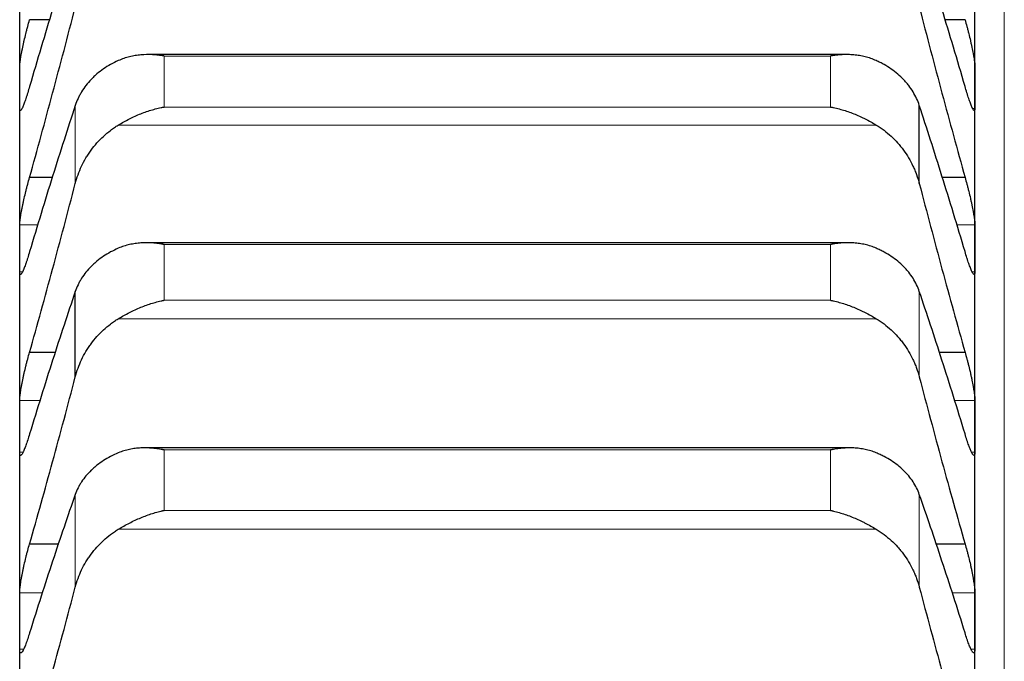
# Model space of a CAD drawing. Header units: inches. Extents: x 0 to 20790, y -12 to 14700.
# Tile 84 of 256: x 7760 to 7814, y 5753 to 5788. Entities that reach past the tile are written whole.
import ezdxf

# ---------------------------------------------------------------- set-up
doc = ezdxf.new("R2010")
doc.units = ezdxf.units.IN
doc.layers.add('1', color=7, linetype='Continuous', true_color=0xffffff)

msp = doc.modelspace()

# ---------------------------------------------------------------- linework, layer by layer
at = {"layer": '1', "color": 110, "linetype": 'Continuous', "lineweight": 13}
for p, q in [((7813.556, 4806.802), (7813.556, 5814.143)), ((7804.1, 5786.266), (7767.812, 5786.266)), ((7767.812, 5783.49), (7767.812, 5786.266)), ((7804.1, 5783.49), (7804.1, 5786.266)), ((7762.982, 5779.327), (7762.982, 5783.578)), ((7804.1, 5783.49), (7767.812, 5783.49)), ((7811.953, 5783.411), (7811.833, 5783.411)), ((7806.587, 5782.509), (7765.324, 5782.509)), ((7760.948, 5777.075), (7759.958, 5777.075)), ((7811.953, 5777.075), (7810.964, 5777.075)), ((7804.1, 5776.014), (7767.812, 5776.014)), ((7767.812, 5772.977), (7767.812, 5776.014)), ((7804.1, 5772.977), (7804.1, 5776.014)), ((7760.1, 5774.524), (7759.958, 5774.524)), ((7811.953, 5774.524), (7811.809, 5774.524)), ((7808.929, 5768.806), (7808.929, 5773.455)), ((7804.1, 5772.977), (7767.812, 5772.977)), ((7806.587, 5771.973), (7765.324, 5771.973)), ((7761.075, 5767.519), (7759.958, 5767.519)), ((7811.953, 5767.519), (7810.836, 5767.519)), ((7760.136, 5764.715), (7759.958, 5764.715)), ((7767.812, 5761.546), (7767.812, 5764.837)), ((7804.1, 5764.837), (7767.812, 5764.837)), ((7804.1, 5761.546), (7804.1, 5764.837)), ((7811.953, 5764.715), (7811.779, 5764.715)), ((7762.982, 5757.372), (7762.982, 5762.413)), ((7808.929, 5757.372), (7808.929, 5762.413)), ((7804.1, 5761.546), (7767.812, 5761.546)), ((7806.587, 5760.519), (7765.324, 5760.519)), ((7761.209, 5757.054), (7759.958, 5757.054)), ((7811.953, 5757.054), (7810.702, 5757.054)), ((7760.17, 5754.001), (7759.958, 5754.001)), ((7811.953, 5754.001), (7811.744, 5754.001))]:
    msp.add_line(p, q, dxfattribs=at)
at = {"layer": '1', "color": 2, "linetype": 'Continuous', "lineweight": 25}
for p, q in [((7759.956, 5784.558), (7759.956, 5792.379)), ((7811.956, 5784.558), (7811.956, 5792.379)), ((7761.601, 5788.241), (7760.493, 5788.241)), ((7811.418, 5788.241), (7810.311, 5788.241)), ((7804.965, 5786.343), (7766.972, 5786.343)), ((7759.956, 5775.799), (7759.956, 5784.558)), ((7811.956, 5775.799), (7811.956, 5784.558)), ((7808.929, 5779.327), (7808.929, 5783.578)), ((7761.756, 5779.658), (7760.493, 5779.658)), ((7811.418, 5779.658), (7810.155, 5779.658)), ((7805.053, 5776.107), (7766.884, 5776.107)), ((7759.956, 5766.117), (7759.956, 5775.799)), ((7811.956, 5766.117), (7811.956, 5775.799)), ((7762.982, 5768.806), (7762.982, 5773.455)), ((7761.919, 5770.145), (7760.493, 5770.145)), ((7811.418, 5770.145), (7809.992, 5770.145)), ((7759.956, 5755.527), (7759.956, 5766.117)), ((7811.956, 5755.527), (7811.956, 5766.117)), ((7805.14, 5764.948), (7766.797, 5764.948)), ((7762.091, 5759.718), (7760.493, 5759.718)), ((7811.418, 5759.718), (7809.82, 5759.718)), ((7759.956, 5744.046), (7759.956, 5755.527)), ((7811.956, 5744.046), (7811.956, 5755.527))]:
    msp.add_line(p, q, dxfattribs=at)
for points in [[(7762.982, 5792.765), (7762.778, 5792.125), (7762.369, 5790.826), (7761.749, 5788.817), (7761.124, 5786.749), (7760.704, 5785.332), (7760.493, 5784.613)], [(7811.418, 5784.613), (7811.207, 5785.332), (7810.787, 5786.749), (7810.162, 5788.817), (7809.543, 5790.826), (7809.133, 5792.125), (7808.929, 5792.765)], [(7760.493, 5779.658), (7760.704, 5780.413), (7761.124, 5781.933), (7761.749, 5784.236), (7762.369, 5786.564), (7762.778, 5788.131), (7762.982, 5788.919)], [(7808.929, 5788.919), (7809.133, 5788.131), (7809.543, 5786.564), (7810.162, 5784.236), (7810.787, 5781.933), (7811.207, 5780.413), (7811.418, 5779.658)], [(7759.956, 5784.558), (7759.956, 5784.94), (7759.957, 5785.322), (7759.958, 5785.705)], [(7811.953, 5785.705), (7811.955, 5785.322), (7811.956, 5784.94), (7811.956, 5784.558)], [(7759.958, 5783.411), (7759.957, 5783.793), (7759.956, 5784.176), (7759.956, 5784.558)], [(7811.956, 5784.558), (7811.956, 5784.176), (7811.955, 5783.793), (7811.953, 5783.411)], [(7762.982, 5783.578), (7762.778, 5782.958), (7762.369, 5781.695), (7761.749, 5779.738), (7761.124, 5777.717), (7760.704, 5776.328), (7760.493, 5775.623)], [(7811.418, 5775.623), (7811.207, 5776.328), (7810.787, 5777.717), (7810.162, 5779.738), (7809.543, 5781.695), (7809.133, 5782.958), (7808.929, 5783.578)], [(7760.493, 5770.145), (7760.704, 5770.891), (7761.124, 5772.392), (7761.749, 5774.673), (7762.369, 5776.983), (7762.778, 5778.543), (7762.982, 5779.327)], [(7808.929, 5779.327), (7809.133, 5778.543), (7809.543, 5776.983), (7810.162, 5774.673), (7810.787, 5772.392), (7811.207, 5770.891), (7811.418, 5770.145)], [(7759.956, 5775.799), (7759.956, 5776.224), (7759.957, 5776.649), (7759.958, 5777.075)], [(7811.953, 5777.075), (7811.955, 5776.649), (7811.956, 5776.224), (7811.956, 5775.799)], [(7759.958, 5774.524), (7759.957, 5774.949), (7759.956, 5775.374), (7759.956, 5775.799)], [(7811.956, 5775.799), (7811.956, 5775.374), (7811.955, 5774.949), (7811.953, 5774.524)], [(7762.982, 5773.455), (7762.778, 5772.855), (7762.369, 5771.631), (7761.749, 5769.728), (7761.124, 5767.758), (7760.704, 5766.4), (7760.493, 5765.709)], [(7811.418, 5765.709), (7811.207, 5766.4), (7810.787, 5767.758), (7810.162, 5769.728), (7809.543, 5771.631), (7809.133, 5772.855), (7808.929, 5773.455)], [(7760.493, 5759.718), (7760.704, 5760.453), (7761.124, 5761.934), (7761.749, 5764.189), (7762.369, 5766.478), (7762.778, 5768.026), (7762.982, 5768.806)], [(7808.929, 5768.806), (7809.133, 5768.026), (7809.543, 5766.478), (7810.162, 5764.189), (7810.787, 5761.934), (7811.207, 5760.453), (7811.418, 5759.718)], [(7759.956, 5766.117), (7759.956, 5766.585), (7759.957, 5767.052), (7759.958, 5767.519)], [(7811.953, 5767.519), (7811.955, 5767.052), (7811.956, 5766.585), (7811.956, 5766.117)], [(7759.958, 5764.715), (7759.957, 5765.182), (7759.956, 5765.65), (7759.956, 5766.117)], [(7811.956, 5766.117), (7811.956, 5765.65), (7811.955, 5765.182), (7811.953, 5764.715)], [(7762.982, 5762.413), (7762.778, 5761.834), (7762.369, 5760.651), (7761.749, 5758.805), (7761.124, 5756.888), (7760.704, 5755.563), (7760.493, 5754.889)], [(7811.418, 5754.889), (7811.207, 5755.563), (7810.787, 5756.888), (7810.162, 5758.805), (7809.543, 5760.651), (7809.133, 5761.834), (7808.929, 5762.413)], [(7760.493, 5748.393), (7760.704, 5749.116), (7761.124, 5750.575), (7761.749, 5752.8), (7762.369, 5755.064), (7762.778, 5756.598), (7762.982, 5757.372)], [(7808.929, 5757.372), (7809.133, 5756.598), (7809.543, 5755.064), (7810.162, 5752.8), (7810.787, 5750.575), (7811.207, 5749.116), (7811.418, 5748.393)], [(7759.956, 5755.527), (7759.956, 5756.036), (7759.957, 5756.545), (7759.958, 5757.054)], [(7811.953, 5757.054), (7811.955, 5756.545), (7811.956, 5756.036), (7811.956, 5755.527)], [(7759.958, 5754.001), (7759.957, 5754.51), (7759.956, 5755.018), (7759.956, 5755.527)], [(7811.956, 5755.527), (7811.956, 5755.018), (7811.955, 5754.51), (7811.953, 5754.001)]]:
    msp.add_open_spline(points, degree=3, dxfattribs=at)
for points, knots in [([(7759.958, 5785.705), (7759.958, 5785.727), (7759.96, 5785.777), (7759.969, 5785.87), (7759.977, 5785.943), (7759.985, 5786.002), (7759.988, 5786.023), (7759.994, 5786.065), (7759.998, 5786.087), (7760.015, 5786.197), (7760.032, 5786.294), (7760.057, 5786.426), (7760.062, 5786.453), (7760.07, 5786.494), (7760.073, 5786.508), (7760.078, 5786.535), (7760.092, 5786.605), (7760.119, 5786.734), (7760.145, 5786.854), (7760.172, 5786.976), (7760.186, 5787.038), (7760.23, 5787.227), (7760.26, 5787.354), (7760.308, 5787.546), (7760.324, 5787.61), (7760.349, 5787.706), (7760.357, 5787.739), (7760.374, 5787.803), (7760.382, 5787.835), (7760.425, 5787.994), (7760.459, 5788.119), (7760.493, 5788.241)], [0, 0, 0, 0, 0.0625, 0.125, 0.1875, 0.1875, 0.21875, 0.21875, 0.25, 0.25, 0.375, 0.375, 0.40625, 0.40625, 0.421875, 0.421875, 0.4375, 0.5, 0.5625, 0.5625, 0.625, 0.625, 0.75, 0.75, 0.8125, 0.8125, 0.84375, 0.84375, 0.875, 0.875, 1, 1, 1, 1]), ([(7811.418, 5788.241), (7811.453, 5788.119), (7811.487, 5787.994), (7811.537, 5787.805), (7811.554, 5787.742), (7811.578, 5787.645), (7811.587, 5787.613), (7811.603, 5787.548), (7811.611, 5787.516), (7811.651, 5787.355), (7811.682, 5787.228), (7811.725, 5787.041), (7811.739, 5786.979), (7811.759, 5786.887), (7811.766, 5786.856), (7811.779, 5786.796), (7811.786, 5786.766), (7811.817, 5786.619), (7811.839, 5786.508), (7811.864, 5786.376), (7811.869, 5786.35), (7811.878, 5786.299), (7811.883, 5786.274), (7811.895, 5786.201), (7811.903, 5786.154), (7811.924, 5786.022), (7811.935, 5785.943), (7811.944, 5785.858), (7811.945, 5785.841), (7811.948, 5785.81), (7811.949, 5785.795), (7811.952, 5785.752), (7811.953, 5785.727), (7811.953, 5785.705)], [0, 0, 0, 0, 0.125, 0.125, 0.1875, 0.1875, 0.21875, 0.21875, 0.25, 0.25, 0.375, 0.375, 0.4375, 0.4375, 0.46875, 0.46875, 0.5, 0.5, 0.625, 0.625, 0.65625, 0.65625, 0.6875, 0.6875, 0.75, 0.75, 0.875, 0.875, 0.90625, 0.90625, 0.9375, 0.9375, 1, 1, 1, 1]), ([(7767.812, 5786.266), (7767.808, 5786.267), (7767.805, 5786.267), (7767.799, 5786.268), (7767.795, 5786.269), (7767.785, 5786.271), (7767.765, 5786.274), (7767.719, 5786.281), (7767.626, 5786.295), (7767.547, 5786.305), (7767.389, 5786.323), (7767.284, 5786.332), (7766.97, 5786.347), (7766.762, 5786.345), (7766.451, 5786.318), (7766.348, 5786.305), (7766.192, 5786.28), (7766.14, 5786.271), (7766.037, 5786.25), (7765.985, 5786.238), (7765.83, 5786.2), (7765.728, 5786.17), (7765.525, 5786.1), (7765.424, 5786.061), (7765.324, 5786.016)], [0, 0, 0, 0, 0.003906, 0.003906, 0.007813, 0.007813, 0.015625, 0.03125, 0.0625, 0.125, 0.125, 0.25, 0.25, 0.5, 0.5, 0.625, 0.625, 0.6875, 0.6875, 0.75, 0.75, 0.875, 0.875, 1, 1, 1, 1]), ([(7806.587, 5786.016), (7806.488, 5786.061), (7806.387, 5786.1), (7806.186, 5786.169), (7806.085, 5786.199), (7805.881, 5786.249), (7805.778, 5786.27), (7805.572, 5786.304), (7805.468, 5786.317), (7805.258, 5786.335), (7805.153, 5786.341), (7804.943, 5786.344), (7804.838, 5786.342), (7804.628, 5786.332), (7804.523, 5786.323), (7804.364, 5786.305), (7804.285, 5786.295), (7804.193, 5786.281), (7804.146, 5786.274), (7804.126, 5786.271), (7804.113, 5786.268), (7804.106, 5786.267), (7804.1, 5786.266)], [0, 0, 0, 0, 0.125, 0.125, 0.25, 0.25, 0.375, 0.375, 0.5, 0.5, 0.625, 0.625, 0.75, 0.75, 0.875, 0.875, 0.9375, 0.96875, 0.984375, 0.992188, 0.992188, 1, 1, 1, 1]), ([(7765.324, 5786.016), (7765.178, 5785.95), (7765.038, 5785.879), (7764.77, 5785.728), (7764.512, 5785.566), (7764.276, 5785.385), (7764.135, 5785.266), (7764.107, 5785.241), (7764.052, 5785.192), (7764.025, 5785.168), (7763.945, 5785.092), (7763.893, 5785.041), (7763.744, 5784.885), (7763.651, 5784.778), (7763.479, 5784.556), (7763.4, 5784.442), (7763.292, 5784.265), (7763.258, 5784.205), (7763.209, 5784.114), (7763.193, 5784.084), (7763.162, 5784.022), (7763.147, 5783.991), (7763.075, 5783.835), (7763.025, 5783.708), (7762.982, 5783.578)], [0, 0, 0, 0, 0.125, 0.125, 0.25, 0.375, 0.375, 0.40625, 0.40625, 0.4375, 0.4375, 0.5, 0.5, 0.625, 0.625, 0.75, 0.75, 0.8125, 0.8125, 0.84375, 0.84375, 0.875, 0.875, 1, 1, 1, 1]), ([(7808.929, 5783.578), (7808.887, 5783.708), (7808.837, 5783.834), (7808.722, 5784.081), (7808.593, 5784.322), (7808.436, 5784.551), (7808.306, 5784.719), (7808.261, 5784.774), (7808.191, 5784.856), (7808.167, 5784.882), (7808.119, 5784.936), (7808.094, 5784.962), (7807.969, 5785.092), (7807.758, 5785.291), (7807.523, 5785.472), (7807.276, 5785.644), (7807.146, 5785.725), (7806.976, 5785.821), (7806.942, 5785.84), (7806.873, 5785.877), (7806.768, 5785.932), (7806.66, 5785.983), (7806.587, 5786.016)], [0, 0, 0, 0, 0.125, 0.125, 0.25, 0.375, 0.375, 0.4375, 0.4375, 0.46875, 0.46875, 0.5, 0.5, 0.625, 0.75, 0.75, 0.875, 0.875, 0.90625, 0.90625, 0.9375, 1, 1, 1, 1]), ([(7760.493, 5784.613), (7760.459, 5784.492), (7760.425, 5784.376), (7760.374, 5784.212), (7760.358, 5784.159), (7760.333, 5784.082), (7760.325, 5784.056), (7760.308, 5784.006), (7760.3, 5783.982), (7760.26, 5783.862), (7760.23, 5783.775), (7760.186, 5783.659), (7760.172, 5783.623), (7760.152, 5783.572), (7760.145, 5783.556), (7760.132, 5783.524), (7760.126, 5783.51), (7760.095, 5783.439), (7760.072, 5783.394), (7760.047, 5783.353), (7760.043, 5783.345), (7760.033, 5783.332), (7760.029, 5783.326), (7760.016, 5783.311), (7760.008, 5783.304), (7759.988, 5783.292), (7759.977, 5783.298), (7759.968, 5783.321), (7759.966, 5783.326), (7759.963, 5783.339), (7759.962, 5783.346), (7759.959, 5783.37), (7759.958, 5783.389), (7759.958, 5783.411)], [0, 0, 0, 0, 0.125, 0.125, 0.1875, 0.1875, 0.21875, 0.21875, 0.25, 0.25, 0.375, 0.375, 0.4375, 0.4375, 0.46875, 0.46875, 0.5, 0.5, 0.625, 0.625, 0.65625, 0.65625, 0.6875, 0.6875, 0.75, 0.75, 0.875, 0.875, 0.90625, 0.90625, 0.9375, 0.9375, 1, 1, 1, 1]), ([(7811.953, 5783.411), (7811.953, 5783.389), (7811.951, 5783.351), (7811.943, 5783.313), (7811.934, 5783.301), (7811.926, 5783.297), (7811.923, 5783.296), (7811.917, 5783.297), (7811.914, 5783.298), (7811.896, 5783.307), (7811.88, 5783.327), (7811.855, 5783.368), (7811.85, 5783.377), (7811.842, 5783.392), (7811.839, 5783.397), (7811.833, 5783.408), (7811.819, 5783.435), (7811.793, 5783.492), (7811.767, 5783.554), (7811.74, 5783.621), (7811.726, 5783.657), (7811.682, 5783.775), (7811.651, 5783.861), (7811.604, 5784.004), (7811.588, 5784.054), (7811.563, 5784.131), (7811.554, 5784.157), (7811.538, 5784.211), (7811.529, 5784.238), (7811.487, 5784.376), (7811.453, 5784.492), (7811.418, 5784.613)], [0, 0, 0, 0, 0.0625, 0.125, 0.1875, 0.1875, 0.21875, 0.21875, 0.25, 0.25, 0.375, 0.375, 0.40625, 0.40625, 0.421875, 0.421875, 0.4375, 0.5, 0.5625, 0.5625, 0.625, 0.625, 0.75, 0.75, 0.8125, 0.8125, 0.84375, 0.84375, 0.875, 0.875, 1, 1, 1, 1]), ([(7765.324, 5782.509), (7765.424, 5782.57), (7765.524, 5782.628), (7765.725, 5782.74), (7765.827, 5782.794), (7766.03, 5782.897), (7766.133, 5782.946), (7766.34, 5783.039), (7766.444, 5783.084), (7766.654, 5783.167), (7766.759, 5783.206), (7766.968, 5783.279), (7767.073, 5783.312), (7767.283, 5783.373), (7767.389, 5783.4), (7767.547, 5783.437), (7767.626, 5783.455), (7767.719, 5783.473), (7767.765, 5783.482), (7767.785, 5783.486), (7767.798, 5783.488), (7767.805, 5783.489), (7767.812, 5783.49)], [0, 0, 0, 0, 0.125, 0.125, 0.25, 0.25, 0.375, 0.375, 0.5, 0.5, 0.625, 0.625, 0.75, 0.75, 0.875, 0.875, 0.9375, 0.96875, 0.984375, 0.992187, 0.992187, 1, 1, 1, 1]), ([(7804.1, 5783.49), (7804.103, 5783.49), (7804.106, 5783.489), (7804.113, 5783.488), (7804.116, 5783.487), (7804.126, 5783.486), (7804.146, 5783.482), (7804.193, 5783.473), (7804.285, 5783.455), (7804.47, 5783.414), (7804.627, 5783.373), (7804.941, 5783.282), (7805.149, 5783.21), (7805.46, 5783.087), (7805.564, 5783.043), (7805.719, 5782.973), (7805.771, 5782.949), (7805.875, 5782.899), (7805.927, 5782.874), (7806.082, 5782.796), (7806.184, 5782.741), (7806.387, 5782.629), (7806.487, 5782.57), (7806.587, 5782.509)], [0, 0, 0, 0, 0.003906, 0.003906, 0.007812, 0.007812, 0.015625, 0.03125, 0.0625, 0.125, 0.25, 0.25, 0.5, 0.5, 0.625, 0.625, 0.6875, 0.6875, 0.75, 0.75, 0.875, 0.875, 1, 1, 1, 1]), ([(7762.982, 5779.327), (7763.025, 5779.491), (7763.075, 5779.652), (7763.189, 5779.967), (7763.318, 5780.276), (7763.476, 5780.573), (7763.605, 5780.791), (7763.65, 5780.862), (7763.721, 5780.969), (7763.744, 5781.004), (7763.793, 5781.074), (7763.817, 5781.108), (7763.942, 5781.279), (7764.154, 5781.541), (7764.389, 5781.781), (7764.636, 5782.01), (7764.765, 5782.119), (7764.935, 5782.247), (7764.97, 5782.272), (7765.039, 5782.322), (7765.144, 5782.396), (7765.251, 5782.465), (7765.324, 5782.509)], [0, 0, 0, 0, 0.125, 0.125, 0.25, 0.375, 0.375, 0.4375, 0.4375, 0.46875, 0.46875, 0.5, 0.5, 0.625, 0.75, 0.75, 0.875, 0.875, 0.90625, 0.90625, 0.9375, 1, 1, 1, 1]), ([(7806.587, 5782.509), (7806.733, 5782.42), (7806.873, 5782.325), (7807.142, 5782.122), (7807.4, 5781.906), (7807.636, 5781.666), (7807.777, 5781.508), (7807.804, 5781.476), (7807.859, 5781.411), (7807.886, 5781.378), (7807.967, 5781.279), (7808.018, 5781.212), (7808.168, 5781.007), (7808.261, 5780.867), (7808.432, 5780.579), (7808.511, 5780.431), (7808.619, 5780.203), (7808.654, 5780.126), (7808.703, 5780.009), (7808.718, 5779.97), (7808.749, 5779.891), (7808.764, 5779.852), (7808.837, 5779.653), (7808.887, 5779.491), (7808.929, 5779.327)], [0, 0, 0, 0, 0.125, 0.125, 0.25, 0.375, 0.375, 0.40625, 0.40625, 0.4375, 0.4375, 0.5, 0.5, 0.625, 0.625, 0.75, 0.75, 0.8125, 0.8125, 0.84375, 0.84375, 0.875, 0.875, 1, 1, 1, 1]), ([(7759.958, 5777.075), (7759.958, 5777.099), (7759.96, 5777.155), (7759.969, 5777.255), (7759.977, 5777.332), (7759.985, 5777.394), (7759.988, 5777.416), (7759.994, 5777.46), (7759.998, 5777.483), (7760.015, 5777.598), (7760.032, 5777.698), (7760.057, 5777.834), (7760.062, 5777.861), (7760.07, 5777.904), (7760.073, 5777.918), (7760.078, 5777.946), (7760.092, 5778.018), (7760.119, 5778.15), (7760.145, 5778.271), (7760.172, 5778.394), (7760.186, 5778.457), (7760.23, 5778.648), (7760.26, 5778.776), (7760.308, 5778.968), (7760.324, 5779.032), (7760.349, 5779.128), (7760.357, 5779.16), (7760.374, 5779.224), (7760.382, 5779.256), (7760.425, 5779.414), (7760.459, 5779.538), (7760.493, 5779.658)], [0, 0, 0, 0, 0.0625, 0.125, 0.1875, 0.1875, 0.21875, 0.21875, 0.25, 0.25, 0.375, 0.375, 0.40625, 0.40625, 0.421875, 0.421875, 0.4375, 0.5, 0.5625, 0.5625, 0.625, 0.625, 0.75, 0.75, 0.8125, 0.8125, 0.84375, 0.84375, 0.875, 0.875, 1, 1, 1, 1]), ([(7811.418, 5779.658), (7811.453, 5779.537), (7811.487, 5779.415), (7811.537, 5779.227), (7811.554, 5779.163), (7811.578, 5779.067), (7811.587, 5779.035), (7811.603, 5778.97), (7811.611, 5778.938), (7811.651, 5778.777), (7811.682, 5778.649), (7811.725, 5778.46), (7811.739, 5778.398), (7811.759, 5778.304), (7811.766, 5778.273), (7811.779, 5778.212), (7811.786, 5778.182), (7811.817, 5778.032), (7811.839, 5777.918), (7811.864, 5777.783), (7811.869, 5777.756), (7811.878, 5777.703), (7811.883, 5777.677), (7811.895, 5777.601), (7811.903, 5777.553), (7811.924, 5777.415), (7811.935, 5777.332), (7811.944, 5777.241), (7811.945, 5777.223), (7811.948, 5777.19), (7811.949, 5777.173), (7811.952, 5777.127), (7811.953, 5777.099), (7811.953, 5777.075)], [0, 0, 0, 0, 0.125, 0.125, 0.1875, 0.1875, 0.21875, 0.21875, 0.25, 0.25, 0.375, 0.375, 0.4375, 0.4375, 0.46875, 0.46875, 0.5, 0.5, 0.625, 0.625, 0.65625, 0.65625, 0.6875, 0.6875, 0.75, 0.75, 0.875, 0.875, 0.90625, 0.90625, 0.9375, 0.9375, 1, 1, 1, 1]), ([(7767.812, 5776.014), (7767.808, 5776.014), (7767.805, 5776.015), (7767.799, 5776.016), (7767.795, 5776.017), (7767.785, 5776.018), (7767.765, 5776.022), (7767.719, 5776.03), (7767.626, 5776.046), (7767.547, 5776.057), (7767.389, 5776.078), (7767.284, 5776.088), (7766.97, 5776.109), (7766.762, 5776.111), (7766.451, 5776.09), (7766.348, 5776.079), (7766.192, 5776.057), (7766.14, 5776.048), (7766.037, 5776.029), (7765.985, 5776.019), (7765.83, 5775.983), (7765.728, 5775.955), (7765.525, 5775.889), (7765.424, 5775.852), (7765.324, 5775.808)], [0, 0, 0, 0, 0.003906, 0.003906, 0.007813, 0.007813, 0.015625, 0.03125, 0.0625, 0.125, 0.125, 0.25, 0.25, 0.5, 0.5, 0.625, 0.625, 0.6875, 0.6875, 0.75, 0.75, 0.875, 0.875, 1, 1, 1, 1]), ([(7806.587, 5775.808), (7806.488, 5775.852), (7806.387, 5775.889), (7806.186, 5775.955), (7806.085, 5775.982), (7805.881, 5776.029), (7805.778, 5776.048), (7805.572, 5776.078), (7805.468, 5776.089), (7805.258, 5776.103), (7805.153, 5776.107), (7804.943, 5776.106), (7804.838, 5776.102), (7804.628, 5776.088), (7804.523, 5776.078), (7804.364, 5776.057), (7804.285, 5776.046), (7804.193, 5776.03), (7804.146, 5776.022), (7804.126, 5776.018), (7804.113, 5776.016), (7804.106, 5776.015), (7804.1, 5776.014)], [0, 0, 0, 0, 0.125, 0.125, 0.25, 0.25, 0.375, 0.375, 0.5, 0.5, 0.625, 0.625, 0.75, 0.75, 0.875, 0.875, 0.9375, 0.96875, 0.984375, 0.992188, 0.992188, 1, 1, 1, 1]), ([(7760.493, 5775.623), (7760.459, 5775.503), (7760.425, 5775.39), (7760.374, 5775.231), (7760.358, 5775.179), (7760.333, 5775.104), (7760.325, 5775.079), (7760.308, 5775.031), (7760.3, 5775.007), (7760.26, 5774.892), (7760.23, 5774.809), (7760.186, 5774.699), (7760.172, 5774.665), (7760.152, 5774.617), (7760.145, 5774.602), (7760.132, 5774.573), (7760.126, 5774.56), (7760.095, 5774.495), (7760.072, 5774.455), (7760.047, 5774.42), (7760.043, 5774.414), (7760.033, 5774.403), (7760.029, 5774.398), (7760.016, 5774.387), (7760.008, 5774.382), (7759.988, 5774.379), (7759.977, 5774.39), (7759.968, 5774.419), (7759.966, 5774.426), (7759.963, 5774.441), (7759.962, 5774.45), (7759.959, 5774.477), (7759.958, 5774.499), (7759.958, 5774.524)], [0, 0, 0, 0, 0.125, 0.125, 0.1875, 0.1875, 0.21875, 0.21875, 0.25, 0.25, 0.375, 0.375, 0.4375, 0.4375, 0.46875, 0.46875, 0.5, 0.5, 0.625, 0.625, 0.65625, 0.65625, 0.6875, 0.6875, 0.75, 0.75, 0.875, 0.875, 0.90625, 0.90625, 0.9375, 0.9375, 1, 1, 1, 1]), ([(7765.324, 5775.808), (7765.178, 5775.745), (7765.038, 5775.677), (7764.77, 5775.531), (7764.512, 5775.375), (7764.276, 5775.201), (7764.135, 5775.086), (7764.107, 5775.062), (7764.052, 5775.015), (7764.025, 5774.991), (7763.945, 5774.918), (7763.893, 5774.869), (7763.744, 5774.718), (7763.651, 5774.615), (7763.479, 5774.401), (7763.4, 5774.29), (7763.292, 5774.119), (7763.258, 5774.062), (7763.209, 5773.974), (7763.193, 5773.944), (7763.162, 5773.885), (7763.147, 5773.855), (7763.075, 5773.704), (7763.025, 5773.581), (7762.982, 5773.455)], [0, 0, 0, 0, 0.125, 0.125, 0.25, 0.375, 0.375, 0.40625, 0.40625, 0.4375, 0.4375, 0.5, 0.5, 0.625, 0.625, 0.75, 0.75, 0.8125, 0.8125, 0.84375, 0.84375, 0.875, 0.875, 1, 1, 1, 1]), ([(7808.929, 5773.455), (7808.887, 5773.581), (7808.837, 5773.703), (7808.722, 5773.942), (7808.593, 5774.175), (7808.436, 5774.396), (7808.306, 5774.558), (7808.261, 5774.611), (7808.191, 5774.69), (7808.167, 5774.716), (7808.119, 5774.767), (7808.094, 5774.793), (7807.969, 5774.918), (7807.758, 5775.11), (7807.523, 5775.284), (7807.276, 5775.45), (7807.146, 5775.528), (7806.976, 5775.621), (7806.942, 5775.639), (7806.873, 5775.675), (7806.768, 5775.727), (7806.66, 5775.777), (7806.587, 5775.808)], [0, 0, 0, 0, 0.125, 0.125, 0.25, 0.375, 0.375, 0.4375, 0.4375, 0.46875, 0.46875, 0.5, 0.5, 0.625, 0.75, 0.75, 0.875, 0.875, 0.90625, 0.90625, 0.9375, 1, 1, 1, 1]), ([(7811.953, 5774.524), (7811.953, 5774.499), (7811.951, 5774.456), (7811.943, 5774.411), (7811.934, 5774.393), (7811.926, 5774.385), (7811.923, 5774.383), (7811.917, 5774.381), (7811.914, 5774.381), (7811.896, 5774.383), (7811.88, 5774.399), (7811.855, 5774.433), (7811.85, 5774.441), (7811.842, 5774.454), (7811.839, 5774.458), (7811.833, 5774.467), (7811.819, 5774.492), (7811.793, 5774.543), (7811.767, 5774.6), (7811.74, 5774.663), (7811.726, 5774.697), (7811.682, 5774.808), (7811.651, 5774.891), (7811.604, 5775.028), (7811.588, 5775.076), (7811.563, 5775.151), (7811.554, 5775.177), (7811.538, 5775.229), (7811.529, 5775.256), (7811.487, 5775.39), (7811.453, 5775.503), (7811.418, 5775.623)], [0, 0, 0, 0, 0.0625, 0.125, 0.1875, 0.1875, 0.21875, 0.21875, 0.25, 0.25, 0.375, 0.375, 0.40625, 0.40625, 0.421875, 0.421875, 0.4375, 0.5, 0.5625, 0.5625, 0.625, 0.625, 0.75, 0.75, 0.8125, 0.8125, 0.84375, 0.84375, 0.875, 0.875, 1, 1, 1, 1]), ([(7765.324, 5771.973), (7765.424, 5772.033), (7765.524, 5772.092), (7765.725, 5772.204), (7765.827, 5772.258), (7766.03, 5772.362), (7766.133, 5772.412), (7766.34, 5772.507), (7766.444, 5772.553), (7766.654, 5772.638), (7766.759, 5772.678), (7766.968, 5772.753), (7767.073, 5772.788), (7767.283, 5772.852), (7767.389, 5772.881), (7767.547, 5772.92), (7767.626, 5772.939), (7767.719, 5772.959), (7767.765, 5772.968), (7767.785, 5772.972), (7767.798, 5772.975), (7767.805, 5772.976), (7767.812, 5772.977)], [0, 0, 0, 0, 0.125, 0.125, 0.25, 0.25, 0.375, 0.375, 0.5, 0.5, 0.625, 0.625, 0.75, 0.75, 0.875, 0.875, 0.9375, 0.96875, 0.984375, 0.992188, 0.992188, 1, 1, 1, 1]), ([(7804.1, 5772.977), (7804.103, 5772.977), (7804.106, 5772.976), (7804.113, 5772.975), (7804.116, 5772.974), (7804.126, 5772.972), (7804.146, 5772.968), (7804.193, 5772.959), (7804.285, 5772.939), (7804.47, 5772.895), (7804.627, 5772.852), (7804.941, 5772.757), (7805.149, 5772.682), (7805.46, 5772.556), (7805.564, 5772.511), (7805.719, 5772.439), (7805.771, 5772.415), (7805.875, 5772.365), (7805.927, 5772.339), (7806.082, 5772.26), (7806.184, 5772.205), (7806.387, 5772.092), (7806.487, 5772.033), (7806.587, 5771.973)], [0, 0, 0, 0, 0.003906, 0.003906, 0.007813, 0.007813, 0.015625, 0.03125, 0.0625, 0.125, 0.25, 0.25, 0.5, 0.5, 0.625, 0.625, 0.6875, 0.6875, 0.75, 0.75, 0.875, 0.875, 1, 1, 1, 1]), ([(7762.982, 5768.806), (7763.025, 5768.969), (7763.075, 5769.129), (7763.189, 5769.442), (7763.318, 5769.749), (7763.476, 5770.045), (7763.605, 5770.261), (7763.65, 5770.333), (7763.721, 5770.439), (7763.744, 5770.474), (7763.793, 5770.543), (7763.817, 5770.577), (7763.942, 5770.747), (7764.154, 5771.008), (7764.389, 5771.247), (7764.636, 5771.475), (7764.765, 5771.584), (7764.935, 5771.712), (7764.97, 5771.737), (7765.039, 5771.787), (7765.144, 5771.86), (7765.251, 5771.929), (7765.324, 5771.973)], [0, 0, 0, 0, 0.125, 0.125, 0.25, 0.375, 0.375, 0.4375, 0.4375, 0.46875, 0.46875, 0.5, 0.5, 0.625, 0.75, 0.75, 0.875, 0.875, 0.90625, 0.90625, 0.9375, 1, 1, 1, 1]), ([(7806.587, 5771.973), (7806.733, 5771.884), (7806.873, 5771.789), (7807.142, 5771.587), (7807.4, 5771.372), (7807.636, 5771.132), (7807.777, 5770.975), (7807.804, 5770.943), (7807.859, 5770.879), (7807.886, 5770.846), (7807.967, 5770.747), (7808.018, 5770.68), (7808.168, 5770.477), (7808.261, 5770.337), (7808.432, 5770.05), (7808.511, 5769.903), (7808.619, 5769.677), (7808.654, 5769.6), (7808.703, 5769.484), (7808.718, 5769.445), (7808.749, 5769.367), (7808.764, 5769.327), (7808.837, 5769.129), (7808.887, 5768.969), (7808.929, 5768.806)], [0, 0, 0, 0, 0.125, 0.125, 0.25, 0.375, 0.375, 0.40625, 0.40625, 0.4375, 0.4375, 0.5, 0.5, 0.625, 0.625, 0.75, 0.75, 0.8125, 0.8125, 0.84375, 0.84375, 0.875, 0.875, 1, 1, 1, 1]), ([(7759.958, 5767.519), (7759.958, 5767.546), (7759.96, 5767.607), (7759.969, 5767.713), (7759.977, 5767.795), (7759.985, 5767.86), (7759.988, 5767.883), (7759.994, 5767.929), (7759.998, 5767.952), (7760.015, 5768.072), (7760.032, 5768.176), (7760.057, 5768.315), (7760.062, 5768.343), (7760.07, 5768.386), (7760.073, 5768.401), (7760.078, 5768.43), (7760.092, 5768.503), (7760.119, 5768.637), (7760.145, 5768.76), (7760.172, 5768.885), (7760.186, 5768.949), (7760.23, 5769.141), (7760.26, 5769.27), (7760.308, 5769.461), (7760.324, 5769.525), (7760.349, 5769.621), (7760.357, 5769.653), (7760.374, 5769.717), (7760.382, 5769.748), (7760.425, 5769.905), (7760.459, 5770.027), (7760.493, 5770.145)], [0, 0, 0, 0, 0.0625, 0.125, 0.1875, 0.1875, 0.21875, 0.21875, 0.25, 0.25, 0.375, 0.375, 0.40625, 0.40625, 0.421875, 0.421875, 0.4375, 0.5, 0.5625, 0.5625, 0.625, 0.625, 0.75, 0.75, 0.8125, 0.8125, 0.84375, 0.84375, 0.875, 0.875, 1, 1, 1, 1]), ([(7811.418, 5770.145), (7811.453, 5770.027), (7811.487, 5769.905), (7811.537, 5769.719), (7811.554, 5769.656), (7811.578, 5769.56), (7811.587, 5769.528), (7811.603, 5769.464), (7811.611, 5769.431), (7811.651, 5769.27), (7811.682, 5769.142), (7811.725, 5768.952), (7811.739, 5768.889), (7811.759, 5768.794), (7811.766, 5768.763), (7811.779, 5768.701), (7811.786, 5768.67), (7811.817, 5768.518), (7811.839, 5768.402), (7811.864, 5768.263), (7811.869, 5768.235), (7811.878, 5768.181), (7811.883, 5768.154), (7811.895, 5768.075), (7811.903, 5768.025), (7811.924, 5767.882), (7811.935, 5767.795), (7811.944, 5767.698), (7811.945, 5767.68), (7811.948, 5767.644), (7811.949, 5767.626), (7811.952, 5767.577), (7811.953, 5767.547), (7811.953, 5767.519)], [0, 0, 0, 0, 0.125, 0.125, 0.1875, 0.1875, 0.21875, 0.21875, 0.25, 0.25, 0.375, 0.375, 0.4375, 0.4375, 0.46875, 0.46875, 0.5, 0.5, 0.625, 0.625, 0.65625, 0.65625, 0.6875, 0.6875, 0.75, 0.75, 0.875, 0.875, 0.90625, 0.90625, 0.9375, 0.9375, 1, 1, 1, 1]), ([(7760.493, 5765.709), (7760.459, 5765.592), (7760.425, 5765.482), (7760.374, 5765.326), (7760.358, 5765.276), (7760.333, 5765.203), (7760.325, 5765.179), (7760.308, 5765.133), (7760.3, 5765.11), (7760.26, 5764.999), (7760.23, 5764.921), (7760.186, 5764.817), (7760.172, 5764.785), (7760.152, 5764.741), (7760.145, 5764.727), (7760.132, 5764.701), (7760.126, 5764.688), (7760.095, 5764.629), (7760.072, 5764.594), (7760.047, 5764.566), (7760.043, 5764.561), (7760.033, 5764.553), (7760.029, 5764.549), (7760.016, 5764.542), (7760.008, 5764.54), (7759.988, 5764.545), (7759.977, 5764.56), (7759.968, 5764.597), (7759.966, 5764.605), (7759.963, 5764.623), (7759.962, 5764.632), (7759.959, 5764.664), (7759.958, 5764.688), (7759.958, 5764.715)], [0, 0, 0, 0, 0.125, 0.125, 0.1875, 0.1875, 0.21875, 0.21875, 0.25, 0.25, 0.375, 0.375, 0.4375, 0.4375, 0.46875, 0.46875, 0.5, 0.5, 0.625, 0.625, 0.65625, 0.65625, 0.6875, 0.6875, 0.75, 0.75, 0.875, 0.875, 0.90625, 0.90625, 0.9375, 0.9375, 1, 1, 1, 1]), ([(7811.953, 5764.715), (7811.953, 5764.688), (7811.951, 5764.64), (7811.943, 5764.587), (7811.934, 5764.564), (7811.926, 5764.552), (7811.923, 5764.549), (7811.917, 5764.544), (7811.914, 5764.542), (7811.896, 5764.539), (7811.88, 5764.548), (7811.855, 5764.577), (7811.85, 5764.583), (7811.842, 5764.594), (7811.839, 5764.598), (7811.833, 5764.606), (7811.819, 5764.627), (7811.793, 5764.673), (7811.767, 5764.725), (7811.74, 5764.784), (7811.726, 5764.815), (7811.682, 5764.92), (7811.651, 5764.999), (7811.604, 5765.131), (7811.588, 5765.177), (7811.563, 5765.249), (7811.554, 5765.274), (7811.538, 5765.325), (7811.529, 5765.35), (7811.487, 5765.481), (7811.453, 5765.592), (7811.418, 5765.709)], [0, 0, 0, 0, 0.0625, 0.125, 0.1875, 0.1875, 0.21875, 0.21875, 0.25, 0.25, 0.375, 0.375, 0.40625, 0.40625, 0.421875, 0.421875, 0.4375, 0.5, 0.5625, 0.5625, 0.625, 0.625, 0.75, 0.75, 0.8125, 0.8125, 0.84375, 0.84375, 0.875, 0.875, 1, 1, 1, 1]), ([(7767.812, 5764.837), (7767.808, 5764.838), (7767.805, 5764.838), (7767.799, 5764.84), (7767.795, 5764.84), (7767.785, 5764.842), (7767.765, 5764.846), (7767.719, 5764.855), (7767.626, 5764.872), (7767.547, 5764.885), (7767.389, 5764.908), (7767.284, 5764.921), (7766.97, 5764.948), (7766.762, 5764.953), (7766.451, 5764.938), (7766.348, 5764.929), (7766.192, 5764.91), (7766.14, 5764.902), (7766.037, 5764.885), (7765.985, 5764.875), (7765.83, 5764.843), (7765.728, 5764.817), (7765.525, 5764.755), (7765.424, 5764.719), (7765.324, 5764.677)], [0, 0, 0, 0, 0.003906, 0.003906, 0.007812, 0.007812, 0.015625, 0.03125, 0.0625, 0.125, 0.125, 0.25, 0.25, 0.5, 0.5, 0.625, 0.625, 0.6875, 0.6875, 0.75, 0.75, 0.875, 0.875, 1, 1, 1, 1]), ([(7806.587, 5764.677), (7806.488, 5764.719), (7806.387, 5764.755), (7806.186, 5764.816), (7806.085, 5764.842), (7805.881, 5764.885), (7805.778, 5764.902), (7805.572, 5764.928), (7805.468, 5764.937), (7805.258, 5764.947), (7805.153, 5764.949), (7804.943, 5764.944), (7804.838, 5764.939), (7804.628, 5764.921), (7804.523, 5764.908), (7804.364, 5764.885), (7804.285, 5764.872), (7804.193, 5764.855), (7804.146, 5764.846), (7804.126, 5764.842), (7804.113, 5764.84), (7804.106, 5764.838), (7804.1, 5764.837)], [0, 0, 0, 0, 0.125, 0.125, 0.25, 0.25, 0.375, 0.375, 0.5, 0.5, 0.625, 0.625, 0.75, 0.75, 0.875, 0.875, 0.9375, 0.96875, 0.984375, 0.992188, 0.992188, 1, 1, 1, 1]), ([(7765.324, 5764.677), (7765.178, 5764.617), (7765.038, 5764.551), (7764.77, 5764.411), (7764.512, 5764.262), (7764.276, 5764.094), (7764.135, 5763.983), (7764.107, 5763.961), (7764.052, 5763.915), (7764.025, 5763.892), (7763.945, 5763.822), (7763.893, 5763.775), (7763.744, 5763.63), (7763.651, 5763.53), (7763.479, 5763.324), (7763.4, 5763.218), (7763.292, 5763.053), (7763.258, 5762.998), (7763.209, 5762.913), (7763.193, 5762.884), (7763.162, 5762.827), (7763.147, 5762.798), (7763.075, 5762.653), (7763.025, 5762.534), (7762.982, 5762.413)], [0, 0, 0, 0, 0.125, 0.125, 0.25, 0.375, 0.375, 0.40625, 0.40625, 0.4375, 0.4375, 0.5, 0.5, 0.625, 0.625, 0.75, 0.75, 0.8125, 0.8125, 0.84375, 0.84375, 0.875, 0.875, 1, 1, 1, 1]), ([(7808.929, 5762.413), (7808.887, 5762.534), (7808.837, 5762.652), (7808.722, 5762.882), (7808.593, 5763.107), (7808.436, 5763.32), (7808.306, 5763.476), (7808.261, 5763.527), (7808.191, 5763.602), (7808.167, 5763.627), (7808.119, 5763.677), (7808.094, 5763.701), (7807.969, 5763.822), (7807.758, 5764.007), (7807.523, 5764.174), (7807.276, 5764.333), (7807.146, 5764.409), (7806.976, 5764.497), (7806.942, 5764.515), (7806.873, 5764.549), (7806.768, 5764.6), (7806.66, 5764.647), (7806.587, 5764.677)], [0, 0, 0, 0, 0.125, 0.125, 0.25, 0.375, 0.375, 0.4375, 0.4375, 0.46875, 0.46875, 0.5, 0.5, 0.625, 0.75, 0.75, 0.875, 0.875, 0.90625, 0.90625, 0.9375, 1, 1, 1, 1]), ([(7765.324, 5760.519), (7765.424, 5760.579), (7765.524, 5760.638), (7765.725, 5760.751), (7765.827, 5760.805), (7766.03, 5760.91), (7766.133, 5760.96), (7766.34, 5761.057), (7766.444, 5761.103), (7766.654, 5761.191), (7766.759, 5761.232), (7766.968, 5761.309), (7767.073, 5761.345), (7767.283, 5761.412), (7767.389, 5761.443), (7767.547, 5761.484), (7767.626, 5761.504), (7767.719, 5761.526), (7767.765, 5761.536), (7767.785, 5761.54), (7767.798, 5761.543), (7767.805, 5761.544), (7767.812, 5761.546)], [0, 0, 0, 0, 0.125, 0.125, 0.25, 0.25, 0.375, 0.375, 0.5, 0.5, 0.625, 0.625, 0.75, 0.75, 0.875, 0.875, 0.9375, 0.96875, 0.984375, 0.992187, 0.992187, 1, 1, 1, 1]), ([(7804.1, 5761.546), (7804.103, 5761.545), (7804.106, 5761.544), (7804.113, 5761.543), (7804.116, 5761.542), (7804.126, 5761.54), (7804.146, 5761.536), (7804.193, 5761.525), (7804.285, 5761.504), (7804.47, 5761.458), (7804.627, 5761.412), (7804.941, 5761.313), (7805.149, 5761.236), (7805.46, 5761.106), (7805.564, 5761.06), (7805.719, 5760.988), (7805.771, 5760.963), (7805.875, 5760.912), (7805.927, 5760.886), (7806.082, 5760.807), (7806.184, 5760.752), (7806.387, 5760.638), (7806.487, 5760.579), (7806.587, 5760.519)], [0, 0, 0, 0, 0.003906, 0.003906, 0.007813, 0.007813, 0.015625, 0.03125, 0.0625, 0.125, 0.25, 0.25, 0.5, 0.5, 0.625, 0.625, 0.6875, 0.6875, 0.75, 0.75, 0.875, 0.875, 1, 1, 1, 1]), ([(7762.982, 5757.372), (7763.025, 5757.534), (7763.075, 5757.692), (7763.189, 5758.004), (7763.318, 5758.309), (7763.476, 5758.602), (7763.605, 5758.817), (7763.65, 5758.888), (7763.721, 5758.994), (7763.744, 5759.028), (7763.793, 5759.097), (7763.817, 5759.131), (7763.942, 5759.3), (7764.154, 5759.56), (7764.389, 5759.797), (7764.636, 5760.024), (7764.765, 5760.132), (7764.935, 5760.259), (7764.97, 5760.285), (7765.039, 5760.334), (7765.144, 5760.407), (7765.251, 5760.475), (7765.324, 5760.519)], [0, 0, 0, 0, 0.125, 0.125, 0.25, 0.375, 0.375, 0.4375, 0.4375, 0.46875, 0.46875, 0.5, 0.5, 0.625, 0.75, 0.75, 0.875, 0.875, 0.90625, 0.90625, 0.9375, 1, 1, 1, 1]), ([(7806.587, 5760.519), (7806.733, 5760.431), (7806.873, 5760.337), (7807.142, 5760.135), (7807.4, 5759.921), (7807.636, 5759.683), (7807.777, 5759.527), (7807.804, 5759.495), (7807.859, 5759.431), (7807.886, 5759.399), (7807.967, 5759.3), (7808.018, 5759.234), (7808.168, 5759.032), (7808.261, 5758.893), (7808.432, 5758.608), (7808.511, 5758.461), (7808.619, 5758.237), (7808.654, 5758.161), (7808.703, 5758.045), (7808.718, 5758.007), (7808.749, 5757.929), (7808.764, 5757.89), (7808.837, 5757.693), (7808.887, 5757.534), (7808.929, 5757.372)], [0, 0, 0, 0, 0.125, 0.125, 0.25, 0.375, 0.375, 0.40625, 0.40625, 0.4375, 0.4375, 0.5, 0.5, 0.625, 0.625, 0.75, 0.75, 0.8125, 0.8125, 0.84375, 0.84375, 0.875, 0.875, 1, 1, 1, 1]), ([(7759.958, 5757.054), (7759.958, 5757.083), (7759.96, 5757.148), (7759.969, 5757.261), (7759.977, 5757.347), (7759.985, 5757.415), (7759.988, 5757.439), (7759.994, 5757.487), (7759.998, 5757.511), (7760.015, 5757.636), (7760.032, 5757.742), (7760.057, 5757.885), (7760.062, 5757.914), (7760.07, 5757.958), (7760.073, 5757.973), (7760.078, 5758.002), (7760.092, 5758.077), (7760.119, 5758.213), (7760.145, 5758.338), (7760.172, 5758.464), (7760.186, 5758.528), (7760.23, 5758.722), (7760.26, 5758.85), (7760.308, 5759.042), (7760.324, 5759.105), (7760.349, 5759.2), (7760.357, 5759.232), (7760.374, 5759.295), (7760.382, 5759.327), (7760.425, 5759.482), (7760.459, 5759.602), (7760.493, 5759.718)], [0, 0, 0, 0, 0.0625, 0.125, 0.1875, 0.1875, 0.21875, 0.21875, 0.25, 0.25, 0.375, 0.375, 0.40625, 0.40625, 0.421875, 0.421875, 0.4375, 0.5, 0.5625, 0.5625, 0.625, 0.625, 0.75, 0.75, 0.8125, 0.8125, 0.84375, 0.84375, 0.875, 0.875, 1, 1, 1, 1]), ([(7811.418, 5759.718), (7811.453, 5759.602), (7811.487, 5759.482), (7811.537, 5759.298), (7811.554, 5759.235), (7811.578, 5759.14), (7811.587, 5759.108), (7811.603, 5759.044), (7811.611, 5759.012), (7811.651, 5758.851), (7811.682, 5758.723), (7811.725, 5758.531), (7811.739, 5758.467), (7811.759, 5758.372), (7811.766, 5758.34), (7811.779, 5758.277), (7811.786, 5758.246), (7811.817, 5758.092), (7811.839, 5757.973), (7811.864, 5757.831), (7811.869, 5757.803), (7811.878, 5757.747), (7811.883, 5757.72), (7811.895, 5757.639), (7811.903, 5757.587), (7811.924, 5757.438), (7811.935, 5757.347), (7811.944, 5757.245), (7811.945, 5757.226), (7811.948, 5757.187), (7811.949, 5757.169), (7811.952, 5757.116), (7811.953, 5757.083), (7811.953, 5757.054)], [0, 0, 0, 0, 0.125, 0.125, 0.1875, 0.1875, 0.21875, 0.21875, 0.25, 0.25, 0.375, 0.375, 0.4375, 0.4375, 0.46875, 0.46875, 0.5, 0.5, 0.625, 0.625, 0.65625, 0.65625, 0.6875, 0.6875, 0.75, 0.75, 0.875, 0.875, 0.90625, 0.90625, 0.9375, 0.9375, 1, 1, 1, 1]), ([(7760.493, 5754.889), (7760.459, 5754.774), (7760.425, 5754.666), (7760.374, 5754.515), (7760.358, 5754.466), (7760.333, 5754.396), (7760.325, 5754.373), (7760.308, 5754.329), (7760.3, 5754.307), (7760.26, 5754.201), (7760.23, 5754.126), (7760.186, 5754.029), (7760.172, 5754), (7760.152, 5753.959), (7760.145, 5753.946), (7760.132, 5753.922), (7760.126, 5753.911), (7760.095, 5753.858), (7760.072, 5753.828), (7760.047, 5753.806), (7760.043, 5753.803), (7760.033, 5753.797), (7760.029, 5753.795), (7760.016, 5753.792), (7760.008, 5753.792), (7759.988, 5753.805), (7759.977, 5753.826), (7759.968, 5753.869), (7759.966, 5753.878), (7759.963, 5753.898), (7759.962, 5753.909), (7759.959, 5753.944), (7759.958, 5753.971), (7759.958, 5754.001)], [0, 0, 0, 0, 0.125, 0.125, 0.1875, 0.1875, 0.21875, 0.21875, 0.25, 0.25, 0.375, 0.375, 0.4375, 0.4375, 0.46875, 0.46875, 0.5, 0.5, 0.625, 0.625, 0.65625, 0.65625, 0.6875, 0.6875, 0.75, 0.75, 0.875, 0.875, 0.90625, 0.90625, 0.9375, 0.9375, 1, 1, 1, 1]), ([(7811.953, 5754.001), (7811.953, 5753.971), (7811.951, 5753.918), (7811.943, 5753.858), (7811.934, 5753.83), (7811.926, 5753.814), (7811.923, 5753.809), (7811.917, 5753.802), (7811.914, 5753.799), (7811.896, 5753.788), (7811.88, 5753.793), (7811.855, 5753.815), (7811.85, 5753.82), (7811.842, 5753.829), (7811.839, 5753.832), (7811.833, 5753.839), (7811.819, 5753.856), (7811.793, 5753.897), (7811.767, 5753.945), (7811.74, 5753.998), (7811.726, 5754.028), (7811.682, 5754.125), (7811.651, 5754.2), (7811.604, 5754.326), (7811.588, 5754.371), (7811.563, 5754.441), (7811.554, 5754.465), (7811.538, 5754.514), (7811.529, 5754.539), (7811.487, 5754.665), (7811.453, 5754.774), (7811.418, 5754.889)], [0, 0, 0, 0, 0.0625, 0.125, 0.1875, 0.1875, 0.21875, 0.21875, 0.25, 0.25, 0.375, 0.375, 0.40625, 0.40625, 0.421875, 0.421875, 0.4375, 0.5, 0.5625, 0.5625, 0.625, 0.625, 0.75, 0.75, 0.8125, 0.8125, 0.84375, 0.84375, 0.875, 0.875, 1, 1, 1, 1])]:
    msp.add_open_spline(points, degree=3, knots=knots, dxfattribs=at)

doc.saveas('drawing.dxf')
